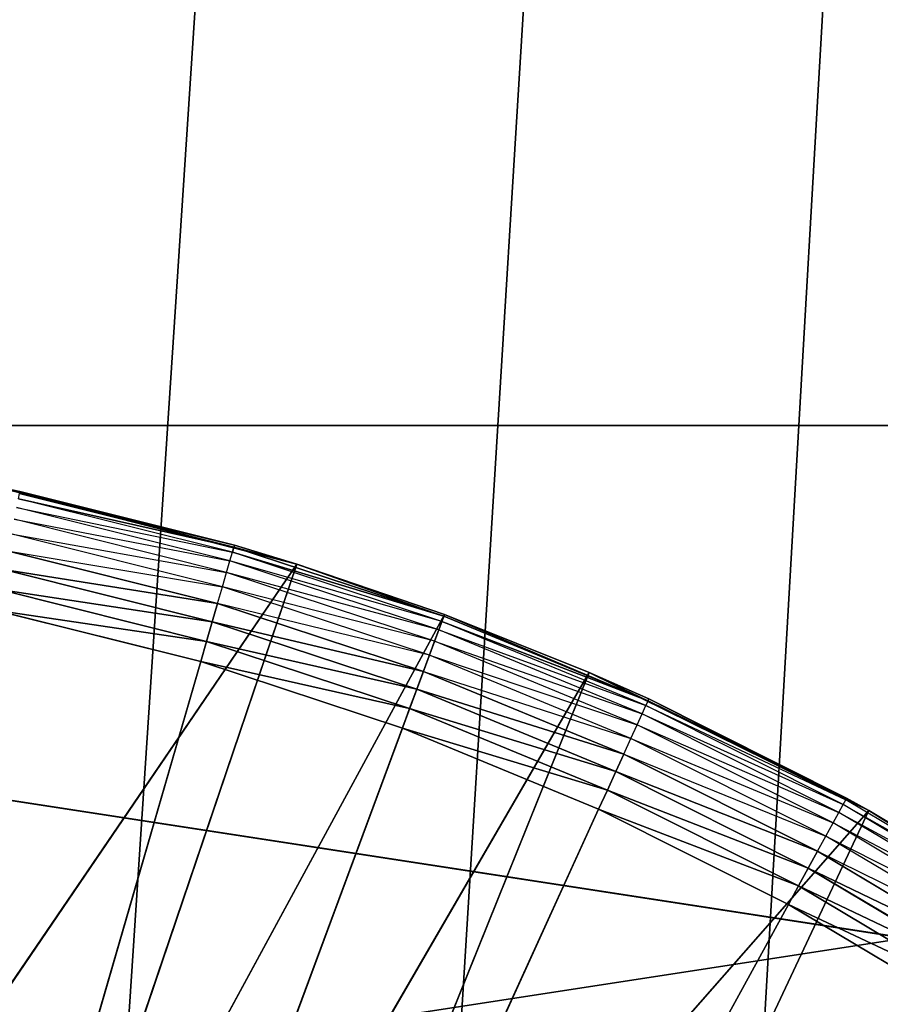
# Model space of a CAD drawing. Extents: x 0 to 6, y 0.1 to 15.2.
# Tile 217 of 256: x 5.134 to 5.276, y 1.48 to 1.643. Entities that reach past the tile are written whole.
import ezdxf

# ---------------------------------------------------------------- set-up
doc = ezdxf.new("R2010")
doc.units = 0
doc.header["$LTSCALE"] = 2.54
doc.layers.get('0').update_dxf_attribs({"color": 13, "linetype": 'CONTINUOUS'})

# ---------------------------------------------------------------- blocks, each defined once
blk = doc.blocks.new('UCHWYT_NA__CI_GACZK__GIUMI')
at = {"color": 0}
for p, q in [((6.03, 14.8755, 1.516), (5.14629, 1.395, 1.516)), ((6.03, 14.8755, 1.516), (5.14629, 1.395, 1.516)), ((5.14629, 1.395, 1.616), (6.03, 14.8755, 1.616)), ((5.14629, 1.395, 1.616), (6.03, 14.8755, 1.616)), ((5.2, 1.36995, 1.516), (6.03, 14.8755, 1.516)), ((5.2, 1.36995, 1.516), (6.03, 14.8755, 1.516)), ((5.2, 1.36995, 1.616), (6.03, 14.8755, 1.616)), ((5.2, 1.36995, 1.616), (6.03, 14.8755, 1.616)), ((5.24855, 1.33596, 1.516), (6.03, 14.8755, 1.516)), ((5.24855, 1.33596, 1.516), (6.03, 14.8755, 1.516)), ((5.24855, 1.33596, 1.616), (6.03, 14.8755, 1.616)), ((5.24855, 1.33596, 1.616), (6.03, 14.8755, 1.616)), ((5.83, 1.5755, 4.116), (4.53, 1.3755, 4.116)), ((5.83, 1.5755, 4.116), (4.53, 1.3755, 4.116)), ((5.83, 1.5755, 4.116), (4.73, 1.5755, 4.116)), ((4.73, 1.5755, 4.016), (6.03, 1.3755, 4.016)), ((4.73, 1.5755, 4.016), (6.03, 1.3755, 4.016)), ((4.73, 1.5755, 4.016), (5.83, 1.5755, 4.016)), ((5.83, 1.5755, 4.116), (4.73, 1.5755, 4.116)), ((5.83, 1.5755, 4.116), (4.73, 1.5755, 4.016)), ((5.83, 1.5755, 4.116), (4.73, 1.5755, 4.016)), ((4.73, 1.5755, 4.016), (5.83, 1.5755, 4.016)), ((5.13373, 1.56462, 1.336), (5.12963, 1.56547, 1.516)), ((5.12963, 1.56547, 1.516), (5.17948, 1.55263, 1.516)), ((5.13373, 1.56462, 1.336), (5.12963, 1.56547, 1.336)), ((5.13373, 1.56462, 1.336), (5.12963, 1.56547, 1.516)), ((5.12963, 1.56547, 1.516), (5.17948, 1.55263, 1.516)), ((5.13373, 1.56462, 1.336), (5.13367, 1.56432, 1.33253)), ((5.16916, 1.55575, 1.336), (5.13367, 1.56432, 1.33253)), ((5.16916, 1.55575, 1.336), (5.13367, 1.56432, 1.33253)), ((5.16907, 1.55545, 1.33253), (5.13367, 1.56432, 1.33253)), ((5.16907, 1.55545, 1.33253), (5.13367, 1.56432, 1.33253)), ((5.16916, 1.55575, 1.336), (5.13373, 1.56462, 1.336)), ((5.13373, 1.56462, 1.336), (5.17948, 1.55263, 1.516)), ((5.13373, 1.56462, 1.336), (5.17948, 1.55263, 1.516)), ((5.16916, 1.55575, 1.336), (5.13373, 1.56462, 1.336)), ((5.16882, 1.55459, 1.32916), (5.13348, 1.56344, 1.32916)), ((5.13348, 1.56344, 1.32916), (5.16907, 1.55545, 1.33253)), ((5.13348, 1.56344, 1.32916), (5.16907, 1.55545, 1.33253)), ((5.16841, 1.55317, 1.326), (5.13317, 1.562, 1.326)), ((5.13317, 1.562, 1.326), (5.16882, 1.55459, 1.32916)), ((5.16785, 1.55125, 1.32314), (5.13276, 1.56004, 1.32314)), ((5.13276, 1.56004, 1.32314), (5.16841, 1.55317, 1.326)), ((5.16717, 1.54888, 1.32068), (5.13225, 1.55763, 1.32068)), ((5.13225, 1.55763, 1.32068), (5.16785, 1.55125, 1.32314)), ((5.13165, 1.55484, 1.31868), (5.16717, 1.54888, 1.32068)), ((5.16637, 1.54614, 1.31868), (5.13165, 1.55484, 1.31868)), ((5.16841, 1.55317, 1.326), (5.16882, 1.55459, 1.32916)), ((5.16882, 1.55459, 1.32916), (5.16907, 1.55545, 1.33253)), ((5.16882, 1.55459, 1.32916), (5.16907, 1.55545, 1.33253)), ((5.20374, 1.54402, 1.33253), (5.16882, 1.55459, 1.32916)), ((5.20342, 1.54318, 1.32916), (5.16882, 1.55459, 1.32916)), ((5.20374, 1.54402, 1.33253), (5.16882, 1.55459, 1.32916)), ((5.16916, 1.55575, 1.336), (5.16907, 1.55545, 1.33253)), ((5.17948, 1.55263, 1.336), (5.16907, 1.55545, 1.33253)), ((5.20374, 1.54402, 1.33253), (5.16907, 1.55545, 1.33253)), ((5.20374, 1.54402, 1.33253), (5.16907, 1.55545, 1.33253)), ((5.17948, 1.55263, 1.336), (5.16916, 1.55575, 1.336)), ((5.16916, 1.55575, 1.336), (5.17948, 1.55263, 1.516)), ((5.16916, 1.55575, 1.336), (5.17948, 1.55263, 1.516)), ((5.17948, 1.55263, 1.516), (5.08932, 1.42044, 1.516)), ((5.17948, 1.55263, 1.516), (5.08932, 1.42044, 1.516)), ((5.17948, 1.55263, 1.516), (5.13126, 1.41053, 1.516)), ((5.17948, 1.55263, 1.516), (5.13126, 1.41053, 1.516)), ((5.16785, 1.55125, 1.32314), (5.16841, 1.55317, 1.326)), ((5.20342, 1.54318, 1.32916), (5.16841, 1.55317, 1.326)), ((5.20291, 1.54179, 1.326), (5.16841, 1.55317, 1.326)), ((5.20384, 1.54431, 1.336), (5.17948, 1.55263, 1.516)), ((5.17948, 1.55263, 1.516), (5.20384, 1.54431, 1.516)), ((5.20384, 1.54431, 1.336), (5.17948, 1.55263, 1.516)), ((5.20384, 1.54431, 1.336), (5.17948, 1.55263, 1.336)), ((5.17948, 1.55263, 1.336), (5.17948, 1.55263, 1.516)), ((5.17948, 1.55263, 1.336), (5.17948, 1.55263, 1.516)), ((5.17948, 1.55263, 1.516), (5.20384, 1.54431, 1.516)), ((5.17948, 1.55263, 1.336), (5.20374, 1.54402, 1.33253)), ((5.16549, 1.54311, 1.31721), (5.131, 1.55175, 1.31721)), ((5.131, 1.55175, 1.31721), (5.16637, 1.54614, 1.31868)), ((5.131, 1.55175, 1.31721), (5.16637, 1.54614, 1.31868)), ((5.16549, 1.54311, 1.31721), (5.131, 1.55175, 1.31721)), ((5.16717, 1.54888, 1.32068), (5.16785, 1.55125, 1.32314)), ((5.20291, 1.54179, 1.326), (5.16785, 1.55125, 1.32314)), ((5.20221, 1.53992, 1.32314), (5.16785, 1.55125, 1.32314)), ((5.16456, 1.53987, 1.3163), (5.1303, 1.54845, 1.3163)), ((5.1303, 1.54845, 1.3163), (5.16549, 1.54311, 1.31721)), ((5.1303, 1.54845, 1.3163), (5.16549, 1.54311, 1.31721)), ((5.16456, 1.53987, 1.3163), (5.1303, 1.54845, 1.3163)), ((5.16637, 1.54614, 1.31868), (5.16717, 1.54888, 1.32068)), ((5.20221, 1.53992, 1.32314), (5.16717, 1.54888, 1.32068)), ((5.20136, 1.53761, 1.32068), (5.16717, 1.54888, 1.32068)), ((5.16549, 1.54311, 1.31721), (5.16637, 1.54614, 1.31868)), ((5.16549, 1.54311, 1.31721), (5.16637, 1.54614, 1.31868)), ((5.20136, 1.53761, 1.32068), (5.16637, 1.54614, 1.31868)), ((5.20036, 1.53493, 1.31868), (5.16637, 1.54614, 1.31868)), ((5.12958, 1.54506, 1.316), (5.16359, 1.53654, 1.316)), ((5.12958, 1.54506, 1.316), (5.16359, 1.53654, 1.316)), ((5.12958, 1.54506, 1.316), (5.16456, 1.53987, 1.3163)), ((5.12958, 1.54506, 1.316), (5.16456, 1.53987, 1.3163)), ((5.20384, 1.54431, 1.516), (5.13126, 1.41053, 1.516)), ((5.20384, 1.54431, 1.516), (5.13126, 1.41053, 1.516)), ((5.20384, 1.54431, 1.516), (5.15169, 1.40366, 1.516)), ((5.20384, 1.54431, 1.516), (5.15169, 1.40366, 1.516)), ((5.16456, 1.53987, 1.3163), (5.16549, 1.54311, 1.31721)), ((5.16456, 1.53987, 1.3163), (5.16549, 1.54311, 1.31721)), ((5.20036, 1.53493, 1.31868), (5.16549, 1.54311, 1.31721)), ((5.19927, 1.53197, 1.31721), (5.16549, 1.54311, 1.31721)), ((5.20036, 1.53493, 1.31868), (5.16549, 1.54311, 1.31721)), ((5.19927, 1.53197, 1.31721), (5.16549, 1.54311, 1.31721)), ((5.20291, 1.54179, 1.326), (5.20342, 1.54318, 1.32916)), ((5.20342, 1.54318, 1.32916), (5.20374, 1.54402, 1.33253)), ((5.20342, 1.54318, 1.32916), (5.20374, 1.54402, 1.33253)), ((5.2371, 1.52927, 1.32916), (5.20342, 1.54318, 1.32916)), ((5.20342, 1.54318, 1.32916), (5.23747, 1.53009, 1.33253)), ((5.20342, 1.54318, 1.32916), (5.23747, 1.53009, 1.33253)), ((5.20384, 1.54431, 1.336), (5.20374, 1.54402, 1.33253)), ((5.23747, 1.53009, 1.33253), (5.20374, 1.54402, 1.33253)), ((5.23747, 1.53009, 1.33253), (5.20374, 1.54402, 1.33253)), ((5.22774, 1.53474, 1.336), (5.20384, 1.54431, 1.516)), ((5.20384, 1.54431, 1.516), (5.22774, 1.53474, 1.516)), ((5.22774, 1.53474, 1.336), (5.20384, 1.54431, 1.516)), ((5.22774, 1.53474, 1.336), (5.20384, 1.54431, 1.336)), ((5.20384, 1.54431, 1.336), (5.20384, 1.54431, 1.516)), ((5.20384, 1.54431, 1.336), (5.20384, 1.54431, 1.516)), ((5.20384, 1.54431, 1.516), (5.22774, 1.53474, 1.516)), ((5.20384, 1.54431, 1.336), (5.23747, 1.53009, 1.33253)), ((5.20221, 1.53992, 1.32314), (5.20291, 1.54179, 1.326)), ((5.23649, 1.52793, 1.326), (5.20291, 1.54179, 1.326)), ((5.20291, 1.54179, 1.326), (5.2371, 1.52927, 1.32916)), ((5.16359, 1.53654, 1.316), (5.16456, 1.53987, 1.3163)), ((5.16359, 1.53654, 1.316), (5.16456, 1.53987, 1.3163)), ((5.19927, 1.53197, 1.31721), (5.16456, 1.53987, 1.3163)), ((5.19809, 1.52881, 1.3163), (5.16456, 1.53987, 1.3163)), ((5.19927, 1.53197, 1.31721), (5.16456, 1.53987, 1.3163)), ((5.19809, 1.52881, 1.3163), (5.16456, 1.53987, 1.3163)), ((5.20136, 1.53761, 1.32068), (5.20221, 1.53992, 1.32314)), ((5.23565, 1.52611, 1.32314), (5.20221, 1.53992, 1.32314)), ((5.20221, 1.53992, 1.32314), (5.23649, 1.52793, 1.326)), ((5.03, 1.0755, 1.316), (5.16359, 1.53654, 1.316)), ((5.03, 1.0755, 1.316), (5.16359, 1.53654, 1.316)), ((5.16359, 1.53654, 1.316), (5.19689, 1.52555, 1.316)), ((5.19809, 1.52881, 1.3163), (5.16359, 1.53654, 1.316)), ((5.16359, 1.53654, 1.316), (5.19689, 1.52555, 1.316)), ((5.19809, 1.52881, 1.3163), (5.16359, 1.53654, 1.316)), ((5.20036, 1.53493, 1.31868), (5.20136, 1.53761, 1.32068)), ((5.23463, 1.52387, 1.32068), (5.20136, 1.53761, 1.32068)), ((5.20136, 1.53761, 1.32068), (5.23565, 1.52611, 1.32314)), ((5.22774, 1.53474, 1.516), (5.15169, 1.40366, 1.516)), ((5.22774, 1.53474, 1.516), (5.15169, 1.40366, 1.516)), ((5.22774, 1.53474, 1.516), (5.17166, 1.39555, 1.516)), ((5.22774, 1.53474, 1.516), (5.17166, 1.39555, 1.516)), ((5.19927, 1.53197, 1.31721), (5.20036, 1.53493, 1.31868)), ((5.19927, 1.53197, 1.31721), (5.20036, 1.53493, 1.31868)), ((5.20036, 1.53493, 1.31868), (5.23463, 1.52387, 1.32068)), ((5.23345, 1.52127, 1.31868), (5.20036, 1.53493, 1.31868)), ((5.22774, 1.53474, 1.336), (5.23747, 1.53009, 1.33253)), ((5.2376, 1.53037, 1.336), (5.22774, 1.53474, 1.516)), ((5.22774, 1.53474, 1.516), (5.27391, 1.51197, 1.516)), ((5.2376, 1.53037, 1.336), (5.22774, 1.53474, 1.516)), ((5.2376, 1.53037, 1.336), (5.22774, 1.53474, 1.336)), ((5.22774, 1.53474, 1.336), (5.22774, 1.53474, 1.516)), ((5.22774, 1.53474, 1.336), (5.22774, 1.53474, 1.516)), ((5.22774, 1.53474, 1.516), (5.27391, 1.51197, 1.516)), ((5.19809, 1.52881, 1.3163), (5.19927, 1.53197, 1.31721)), ((5.19809, 1.52881, 1.3163), (5.19927, 1.53197, 1.31721)), ((5.23213, 1.51839, 1.31721), (5.19927, 1.53197, 1.31721)), ((5.19927, 1.53197, 1.31721), (5.23345, 1.52127, 1.31868)), ((5.19927, 1.53197, 1.31721), (5.23345, 1.52127, 1.31868)), ((5.23213, 1.51839, 1.31721), (5.19927, 1.53197, 1.31721)), ((5.2371, 1.52927, 1.32916), (5.23747, 1.53009, 1.33253)), ((5.23747, 1.53009, 1.33253), (5.2376, 1.53037, 1.336)), ((5.27025, 1.514, 1.336), (5.23747, 1.53009, 1.33253)), ((5.27025, 1.514, 1.336), (5.23747, 1.53009, 1.33253)), ((5.2701, 1.51373, 1.33253), (5.23747, 1.53009, 1.33253)), ((5.27025, 1.514, 1.336), (5.2376, 1.53037, 1.336)), ((5.2376, 1.53037, 1.336), (5.27391, 1.51197, 1.516)), ((5.2376, 1.53037, 1.336), (5.27391, 1.51197, 1.516)), ((5.27025, 1.514, 1.336), (5.2376, 1.53037, 1.336)), ((5.19689, 1.52555, 1.316), (5.19809, 1.52881, 1.3163)), ((5.19689, 1.52555, 1.316), (5.19809, 1.52881, 1.3163)), ((5.23074, 1.51533, 1.3163), (5.19809, 1.52881, 1.3163)), ((5.19809, 1.52881, 1.3163), (5.23213, 1.51839, 1.31721)), ((5.19809, 1.52881, 1.3163), (5.23213, 1.51839, 1.31721)), ((5.23074, 1.51533, 1.3163), (5.19809, 1.52881, 1.3163)), ((5.23649, 1.52793, 1.326), (5.2371, 1.52927, 1.32916)), ((5.26967, 1.51294, 1.32916), (5.2371, 1.52927, 1.32916)), ((5.2371, 1.52927, 1.32916), (5.2701, 1.51373, 1.33253)), ((5.23565, 1.52611, 1.32314), (5.23649, 1.52793, 1.326)), ((5.26896, 1.51165, 1.326), (5.23649, 1.52793, 1.326)), ((5.23649, 1.52793, 1.326), (5.26967, 1.51294, 1.32916)), ((5.03, 1.0755, 1.316), (5.19689, 1.52555, 1.316)), ((5.03, 1.0755, 1.316), (5.19689, 1.52555, 1.316)), ((5.19689, 1.52555, 1.316), (5.22929, 1.51217, 1.316)), ((5.19689, 1.52555, 1.316), (5.22929, 1.51217, 1.316)), ((5.19689, 1.52555, 1.316), (5.23074, 1.51533, 1.3163)), ((5.19689, 1.52555, 1.316), (5.23074, 1.51533, 1.3163)), ((5.23463, 1.52387, 1.32068), (5.23565, 1.52611, 1.32314)), ((5.268, 1.5099, 1.32314), (5.23565, 1.52611, 1.32314)), ((5.23565, 1.52611, 1.32314), (5.26896, 1.51165, 1.326)), ((5.23345, 1.52127, 1.31868), (5.23463, 1.52387, 1.32068)), ((5.26681, 1.50773, 1.32068), (5.23463, 1.52387, 1.32068)), ((5.23463, 1.52387, 1.32068), (5.268, 1.5099, 1.32314)), ((5.23213, 1.51839, 1.31721), (5.23345, 1.52127, 1.31868)), ((5.23213, 1.51839, 1.31721), (5.23345, 1.52127, 1.31868)), ((5.23345, 1.52127, 1.31868), (5.26681, 1.50773, 1.32068)), ((5.26544, 1.50523, 1.31868), (5.23345, 1.52127, 1.31868)), ((5.23074, 1.51533, 1.3163), (5.23213, 1.51839, 1.31721)), ((5.23074, 1.51533, 1.3163), (5.23213, 1.51839, 1.31721)), ((5.26392, 1.50246, 1.31721), (5.23213, 1.51839, 1.31721)), ((5.23213, 1.51839, 1.31721), (5.26544, 1.50523, 1.31868)), ((5.23213, 1.51839, 1.31721), (5.26544, 1.50523, 1.31868)), ((5.26392, 1.50246, 1.31721), (5.23213, 1.51839, 1.31721)), ((5.22929, 1.51217, 1.316), (5.23074, 1.51533, 1.3163)), ((5.22929, 1.51217, 1.316), (5.23074, 1.51533, 1.3163)), ((5.26231, 1.4995, 1.3163), (5.23074, 1.51533, 1.3163)), ((5.23074, 1.51533, 1.3163), (5.26392, 1.50246, 1.31721)), ((5.23074, 1.51533, 1.3163), (5.26392, 1.50246, 1.31721)), ((5.26231, 1.4995, 1.3163), (5.23074, 1.51533, 1.3163)), ((5.26967, 1.51294, 1.32916), (5.2701, 1.51373, 1.33253)), ((5.27025, 1.514, 1.336), (5.2701, 1.51373, 1.33253)), ((5.27391, 1.51197, 1.336), (5.2701, 1.51373, 1.33253)), ((5.30145, 1.49504, 1.33253), (5.2701, 1.51373, 1.33253)), ((5.27391, 1.51197, 1.336), (5.27025, 1.514, 1.336)), ((5.27025, 1.514, 1.336), (5.27391, 1.51197, 1.516)), ((5.27025, 1.514, 1.336), (5.27391, 1.51197, 1.516)), ((5.22929, 1.51217, 1.316), (5.03, 1.0755, 1.316)), ((5.22929, 1.51217, 1.316), (5.03, 1.0755, 1.316)), ((5.27391, 1.51197, 1.516), (5.17166, 1.39555, 1.516)), ((5.27391, 1.51197, 1.516), (5.17166, 1.39555, 1.516)), ((5.27391, 1.51197, 1.516), (5.20992, 1.37572, 1.516)), ((5.27391, 1.51197, 1.516), (5.20992, 1.37572, 1.516)), ((5.22929, 1.51217, 1.316), (5.26064, 1.49646, 1.316)), ((5.22929, 1.51217, 1.316), (5.26064, 1.49646, 1.316)), ((5.22929, 1.51217, 1.316), (5.26231, 1.4995, 1.3163)), ((5.22929, 1.51217, 1.316), (5.26231, 1.4995, 1.3163)), ((5.26896, 1.51165, 1.326), (5.26967, 1.51294, 1.32916)), ((5.30096, 1.49428, 1.32916), (5.26967, 1.51294, 1.32916)), ((5.26967, 1.51294, 1.32916), (5.30145, 1.49504, 1.33253)), ((5.27391, 1.51197, 1.336), (5.30145, 1.49504, 1.33253)), ((5.27391, 1.51197, 1.336), (5.27391, 1.51197, 1.516)), ((5.27391, 1.51197, 1.516), (5.30161, 1.49529, 1.336)), ((5.30161, 1.49529, 1.336), (5.27391, 1.51197, 1.336)), ((5.27391, 1.51197, 1.516), (5.30161, 1.49529, 1.336)), ((5.27391, 1.51197, 1.516), (5.3175, 1.48458, 1.516)), ((5.27391, 1.51197, 1.336), (5.27391, 1.51197, 1.516)), ((5.27391, 1.51197, 1.516), (5.3175, 1.48458, 1.516)), ((5.268, 1.5099, 1.32314), (5.26896, 1.51165, 1.326)), ((5.30016, 1.49304, 1.326), (5.26896, 1.51165, 1.326)), ((5.26896, 1.51165, 1.326), (5.30096, 1.49428, 1.32916)), ((5.26681, 1.50773, 1.32068), (5.268, 1.5099, 1.32314)), ((5.29907, 1.49136, 1.32314), (5.268, 1.5099, 1.32314)), ((5.268, 1.5099, 1.32314), (5.30016, 1.49304, 1.326)), ((5.26544, 1.50523, 1.31868), (5.26681, 1.50773, 1.32068)), ((5.29773, 1.48929, 1.32068), (5.26681, 1.50773, 1.32068)), ((5.26681, 1.50773, 1.32068), (5.29907, 1.49136, 1.32314)), ((5.26392, 1.50246, 1.31721), (5.26544, 1.50523, 1.31868)), ((5.26392, 1.50246, 1.31721), (5.26544, 1.50523, 1.31868)), ((5.26544, 1.50523, 1.31868), (5.29773, 1.48929, 1.32068)), ((5.29618, 1.4869, 1.31868), (5.26544, 1.50523, 1.31868)), ((5.26231, 1.4995, 1.3163), (5.26392, 1.50246, 1.31721)), ((5.26231, 1.4995, 1.3163), (5.26392, 1.50246, 1.31721)), ((5.29447, 1.48424, 1.31721), (5.26392, 1.50246, 1.31721)), ((5.26392, 1.50246, 1.31721), (5.29618, 1.4869, 1.31868)), ((5.26392, 1.50246, 1.31721), (5.29618, 1.4869, 1.31868)), ((5.29447, 1.48424, 1.31721), (5.26392, 1.50246, 1.31721)), ((5.26064, 1.49646, 1.316), (5.26231, 1.4995, 1.3163)), ((5.26064, 1.49646, 1.316), (5.26231, 1.4995, 1.3163)), ((5.29264, 1.48142, 1.3163), (5.26231, 1.4995, 1.3163)), ((5.26231, 1.4995, 1.3163), (5.29447, 1.48424, 1.31721)), ((5.26231, 1.4995, 1.3163), (5.29447, 1.48424, 1.31721)), ((5.29264, 1.48142, 1.3163), (5.26231, 1.4995, 1.3163)), ((5.26064, 1.49646, 1.316), (5.03, 1.0755, 1.316)), ((5.26064, 1.49646, 1.316), (5.03, 1.0755, 1.316)), ((5.26064, 1.49646, 1.316), (5.29075, 1.4785, 1.316)), ((5.26064, 1.49646, 1.316), (5.29075, 1.4785, 1.316)), ((5.26064, 1.49646, 1.316), (5.29264, 1.48142, 1.3163)), ((5.26064, 1.49646, 1.316), (5.29264, 1.48142, 1.3163))]:
    blk.add_line(p, q, dxfattribs=at)
mesh = blk.add_polyface(dxfattribs=at)
corners = [(6.03, 14.8755, 1.516), (5.03, 1.4155, 1.516), (0.03, 14.8755, 1.516)]
mesh.append_faces([[corners[k] for k in face] for face in [(0, 1, 2)]], dxfattribs={"color": 0})
mesh = blk.add_polyface(dxfattribs=at)
corners = [(6.03, 14.8755, 1.616), (0.03, 14.8755, 1.616), (4.97096, 1.41033, 1.616)]
mesh.append_faces([[corners[k] for k in face] for face in [(0, 1, 2)]], dxfattribs={"color": 0})
mesh = blk.add_polyface(dxfattribs=at)
corners = [(6.03, 14.8755, 1.616), (4.97096, 1.41033, 1.616), (5.03, 1.4155, 1.616)]
mesh.append_faces([[corners[k] for k in face] for face in [(0, 1, 2)]], dxfattribs={"color": 0})
mesh = blk.add_polyface(dxfattribs=at)
corners = [(6.03, 14.8755, 1.516), (5.08904, 1.41033, 1.516), (5.03, 1.4155, 1.516)]
mesh.append_faces([[corners[k] for k in face] for face in [(0, 1, 2)]], dxfattribs={"color": 0})
mesh = blk.add_polyface(dxfattribs=at)
corners = [(6.03, 14.8755, 1.616), (5.03, 1.4155, 1.616), (5.08904, 1.41033, 1.616)]
mesh.append_faces([[corners[k] for k in face] for face in [(0, 1, 2)]], dxfattribs={"color": 0})
mesh = blk.add_polyface(dxfattribs=at)
corners = [(6.03, 14.8755, 1.516), (5.14629, 1.395, 1.516), (5.08904, 1.41033, 1.516)]
mesh.append_faces([[corners[k] for k in face] for face in [(0, 1, 2)]], dxfattribs={"color": 0})
mesh = blk.add_polyface(dxfattribs=at)
corners = [(6.03, 14.8755, 1.616), (5.08904, 1.41033, 1.616), (5.14629, 1.395, 1.616)]
mesh.append_faces([[corners[k] for k in face] for face in [(0, 1, 2)]], dxfattribs={"color": 0})
mesh = blk.add_polyface(dxfattribs=at)
corners = [(6.03, 14.8755, 1.516), (5.2, 1.36995, 1.516), (5.14629, 1.395, 1.516)]
mesh.append_faces([[corners[k] for k in face] for face in [(0, 1, 2)]], dxfattribs={"color": 0})
mesh = blk.add_polyface(dxfattribs=at)
corners = [(6.03, 14.8755, 1.616), (5.14629, 1.395, 1.616), (5.2, 1.36995, 1.616)]
mesh.append_faces([[corners[k] for k in face] for face in [(0, 1, 2)]], dxfattribs={"color": 0})
mesh = blk.add_polyface(dxfattribs=at)
corners = [(6.03, 14.8755, 1.516), (5.24855, 1.33596, 1.516), (5.2, 1.36995, 1.516)]
mesh.append_faces([[corners[k] for k in face] for face in [(0, 1, 2)]], dxfattribs={"color": 0})
mesh = blk.add_polyface(dxfattribs=at)
corners = [(6.03, 14.8755, 1.616), (5.2, 1.36995, 1.616), (5.24855, 1.33596, 1.616)]
mesh.append_faces([[corners[k] for k in face] for face in [(0, 1, 2)]], dxfattribs={"color": 0})
mesh = blk.add_polyface(dxfattribs=at)
corners = [(6.03, 14.8755, 1.516), (5.29045, 1.29405, 1.516), (5.24855, 1.33596, 1.516)]
mesh.append_faces([[corners[k] for k in face] for face in [(0, 1, 2)]], dxfattribs={"color": 0})
mesh = blk.add_polyface(dxfattribs=at)
corners = [(6.03, 14.8755, 1.616), (5.24855, 1.33596, 1.616), (5.29045, 1.29405, 1.616)]
mesh.append_faces([[corners[k] for k in face] for face in [(0, 1, 2)]], dxfattribs={"color": 0})
mesh = blk.add_polyface(dxfattribs=at)
corners = [(6.03, 1.3755, 4.116), (5.83, 1.5755, 4.116), (4.53, 1.3755, 4.116)]
mesh.append_faces([[corners[k] for k in face] for face in [(0, 1, 2)]], dxfattribs={"color": 0})
mesh = blk.add_polyface(dxfattribs=at)
corners = [(5.83, 1.5755, 4.116), (4.73, 1.5755, 4.116), (4.53, 1.3755, 4.116)]
mesh.append_faces([[corners[k] for k in face] for face in [(0, 1, 2)]], dxfattribs={"color": 0})
mesh = blk.add_polyface(dxfattribs=at)
corners = [(6.03, 1.3755, 4.016), (4.53, 1.3755, 4.016), (4.73, 1.5755, 4.016)]
mesh.append_faces([[corners[k] for k in face] for face in [(0, 1, 2)]], dxfattribs={"color": 0})
mesh = blk.add_polyface(dxfattribs=at)
corners = [(6.03, 1.3755, 4.016), (4.73, 1.5755, 4.016), (5.83, 1.5755, 4.016)]
mesh.append_faces([[corners[k] for k in face] for face in [(0, 1, 2)]], dxfattribs={"color": 0})
mesh = blk.add_polyface(dxfattribs=at)
corners = [(5.83, 1.5755, 4.116), (4.73, 1.5755, 4.016), (4.73, 1.5755, 4.116)]
mesh.append_faces([[corners[k] for k in face] for face in [(0, 1, 2)]], dxfattribs={"color": 0})
mesh = blk.add_polyface(dxfattribs=at)
corners = [(5.83, 1.5755, 4.116), (5.83, 1.5755, 4.016), (4.73, 1.5755, 4.016)]
mesh.append_faces([[corners[k] for k in face] for face in [(0, 1, 2)]], dxfattribs={"color": 0})
mesh = blk.add_polyface(dxfattribs=at)
corners = [(5.17948, 1.55263, 1.516), (5.12963, 1.56547, 1.516), (5.08932, 1.42044, 1.516)]
mesh.append_faces([[corners[k] for k in face] for face in [(0, 1, 2)]], dxfattribs={"color": 0})
mesh = blk.add_polyface(dxfattribs=at)
corners = [(5.17948, 1.55263, 1.516), (5.13373, 1.56462, 1.336), (5.12963, 1.56547, 1.516)]
mesh.append_faces([[corners[k] for k in face] for face in [(0, 1, 2)]], dxfattribs={"color": 0})
mesh = blk.add_polyface(dxfattribs=at)
corners = [(5.12963, 1.56547, 1.516), (5.13373, 1.56462, 1.336), (5.12963, 1.56547, 1.336)]
mesh.append_faces([[corners[k] for k in face] for face in [(0, 1, 2)]], dxfattribs={"color": 0})
mesh = blk.add_polyface(dxfattribs=at)
corners = [(5.16907, 1.55545, 1.33253), (5.13348, 1.56344, 1.32916), (5.13367, 1.56432, 1.33253)]
mesh.append_faces([[corners[k] for k in face] for face in [(0, 1, 2)]], dxfattribs={"color": 0})
mesh = blk.add_polyface(dxfattribs=at)
corners = [(5.16916, 1.55575, 1.336), (5.13367, 1.56432, 1.33253), (5.13373, 1.56462, 1.336)]
mesh.append_faces([[corners[k] for k in face] for face in [(0, 1, 2)]], dxfattribs={"color": 0})
mesh = blk.add_polyface(dxfattribs=at)
corners = [(5.16916, 1.55575, 1.336), (5.16907, 1.55545, 1.33253), (5.13367, 1.56432, 1.33253)]
mesh.append_faces([[corners[k] for k in face] for face in [(0, 1, 2)]], dxfattribs={"color": 0})
mesh = blk.add_polyface(dxfattribs=at)
corners = [(5.17948, 1.55263, 1.516), (5.16916, 1.55575, 1.336), (5.13373, 1.56462, 1.336)]
mesh.append_faces([[corners[k] for k in face] for face in [(0, 1, 2)]], dxfattribs={"color": 0})
mesh = blk.add_polyface(dxfattribs=at)
corners = [(5.16907, 1.55545, 1.33253), (5.16882, 1.55459, 1.32916), (5.13348, 1.56344, 1.32916)]
mesh.append_faces([[corners[k] for k in face] for face in [(0, 1, 2)]], dxfattribs={"color": 0})
mesh = blk.add_polyface(dxfattribs=at)
corners = [(5.16637, 1.54614, 1.31868), (5.131, 1.55175, 1.31721), (5.13165, 1.55484, 1.31868)]
mesh.append_faces([[corners[k] for k in face] for face in [(0, 1, 2)]], dxfattribs={"color": 0})
mesh = blk.add_polyface(dxfattribs=at)
corners = [(5.20374, 1.54402, 1.33253), (5.16882, 1.55459, 1.32916), (5.16907, 1.55545, 1.33253)]
mesh.append_faces([[corners[k] for k in face] for face in [(0, 1, 2)]], dxfattribs={"color": 0})
mesh = blk.add_polyface(dxfattribs=at)
corners = [(5.20374, 1.54402, 1.33253), (5.20342, 1.54318, 1.32916), (5.16882, 1.55459, 1.32916)]
mesh.append_faces([[corners[k] for k in face] for face in [(0, 1, 2)]], dxfattribs={"color": 0})
mesh = blk.add_polyface(dxfattribs=at)
corners = [(5.17948, 1.55263, 1.336), (5.20374, 1.54402, 1.33253), (5.16907, 1.55545, 1.33253)]
mesh.append_faces([[corners[k] for k in face] for face in [(0, 1, 2)]], dxfattribs={"color": 0})
mesh = blk.add_polyface(dxfattribs=at)
corners = [(5.17948, 1.55263, 1.516), (5.17948, 1.55263, 1.336), (5.16916, 1.55575, 1.336)]
mesh.append_faces([[corners[k] for k in face] for face in [(0, 1, 2)]], dxfattribs={"color": 0})
mesh = blk.add_polyface(dxfattribs=at)
corners = [(5.17948, 1.55263, 1.516), (5.08932, 1.42044, 1.516), (5.13126, 1.41053, 1.516)]
mesh.append_faces([[corners[k] for k in face] for face in [(0, 1, 2)]], dxfattribs={"color": 0})
mesh = blk.add_polyface(dxfattribs=at)
corners = [(5.20384, 1.54431, 1.516), (5.17948, 1.55263, 1.516), (5.13126, 1.41053, 1.516)]
mesh.append_faces([[corners[k] for k in face] for face in [(0, 1, 2)]], dxfattribs={"color": 0})
mesh = blk.add_polyface(dxfattribs=at)
corners = [(5.20384, 1.54431, 1.516), (5.20384, 1.54431, 1.336), (5.17948, 1.55263, 1.516)]
mesh.append_faces([[corners[k] for k in face] for face in [(0, 1, 2)]], dxfattribs={"color": 0})
mesh = blk.add_polyface(dxfattribs=at)
corners = [(5.17948, 1.55263, 1.516), (5.20384, 1.54431, 1.336), (5.17948, 1.55263, 1.336)]
mesh.append_faces([[corners[k] for k in face] for face in [(0, 1, 2)]], dxfattribs={"color": 0})
mesh = blk.add_polyface(dxfattribs=at)
corners = [(5.16549, 1.54311, 1.31721), (5.1303, 1.54845, 1.3163), (5.131, 1.55175, 1.31721)]
mesh.append_faces([[corners[k] for k in face] for face in [(0, 1, 2)]], dxfattribs={"color": 0})
mesh = blk.add_polyface(dxfattribs=at)
corners = [(5.16637, 1.54614, 1.31868), (5.16549, 1.54311, 1.31721), (5.131, 1.55175, 1.31721)]
mesh.append_faces([[corners[k] for k in face] for face in [(0, 1, 2)]], dxfattribs={"color": 0})
mesh = blk.add_polyface(dxfattribs=at)
corners = [(5.16456, 1.53987, 1.3163), (5.12958, 1.54506, 1.316), (5.1303, 1.54845, 1.3163)]
mesh.append_faces([[corners[k] for k in face] for face in [(0, 1, 2)]], dxfattribs={"color": 0})
mesh = blk.add_polyface(dxfattribs=at)
corners = [(5.16549, 1.54311, 1.31721), (5.16456, 1.53987, 1.3163), (5.1303, 1.54845, 1.3163)]
mesh.append_faces([[corners[k] for k in face] for face in [(0, 1, 2)]], dxfattribs={"color": 0})
mesh = blk.add_polyface(dxfattribs=at)
corners = [(5.20036, 1.53493, 1.31868), (5.16549, 1.54311, 1.31721), (5.16637, 1.54614, 1.31868)]
mesh.append_faces([[corners[k] for k in face] for face in [(0, 1, 2)]], dxfattribs={"color": 0})
mesh = blk.add_polyface(dxfattribs=at)
corners = [(5.16359, 1.53654, 1.316), (5.03, 1.0755, 1.316), (5.12958, 1.54506, 1.316)]
mesh.append_faces([[corners[k] for k in face] for face in [(0, 1, 2)]], dxfattribs={"color": 0})
mesh = blk.add_polyface(dxfattribs=at)
corners = [(5.16456, 1.53987, 1.3163), (5.16359, 1.53654, 1.316), (5.12958, 1.54506, 1.316)]
mesh.append_faces([[corners[k] for k in face] for face in [(0, 1, 2)]], dxfattribs={"color": 0})
mesh = blk.add_polyface(dxfattribs=at)
corners = [(5.20384, 1.54431, 1.516), (5.13126, 1.41053, 1.516), (5.15169, 1.40366, 1.516)]
mesh.append_faces([[corners[k] for k in face] for face in [(0, 1, 2)]], dxfattribs={"color": 0})
mesh = blk.add_polyface(dxfattribs=at)
corners = [(5.22774, 1.53474, 1.516), (5.20384, 1.54431, 1.516), (5.15169, 1.40366, 1.516)]
mesh.append_faces([[corners[k] for k in face] for face in [(0, 1, 2)]], dxfattribs={"color": 0})
mesh = blk.add_polyface(dxfattribs=at)
corners = [(5.19927, 1.53197, 1.31721), (5.16456, 1.53987, 1.3163), (5.16549, 1.54311, 1.31721)]
mesh.append_faces([[corners[k] for k in face] for face in [(0, 1, 2)]], dxfattribs={"color": 0})
mesh = blk.add_polyface(dxfattribs=at)
corners = [(5.20036, 1.53493, 1.31868), (5.19927, 1.53197, 1.31721), (5.16549, 1.54311, 1.31721)]
mesh.append_faces([[corners[k] for k in face] for face in [(0, 1, 2)]], dxfattribs={"color": 0})
mesh = blk.add_polyface(dxfattribs=at)
corners = [(5.23747, 1.53009, 1.33253), (5.20342, 1.54318, 1.32916), (5.20374, 1.54402, 1.33253)]
mesh.append_faces([[corners[k] for k in face] for face in [(0, 1, 2)]], dxfattribs={"color": 0})
mesh = blk.add_polyface(dxfattribs=at)
corners = [(5.23747, 1.53009, 1.33253), (5.2371, 1.52927, 1.32916), (5.20342, 1.54318, 1.32916)]
mesh.append_faces([[corners[k] for k in face] for face in [(0, 1, 2)]], dxfattribs={"color": 0})
mesh = blk.add_polyface(dxfattribs=at)
corners = [(5.20384, 1.54431, 1.336), (5.23747, 1.53009, 1.33253), (5.20374, 1.54402, 1.33253)]
mesh.append_faces([[corners[k] for k in face] for face in [(0, 1, 2)]], dxfattribs={"color": 0})
mesh = blk.add_polyface(dxfattribs=at)
corners = [(5.22774, 1.53474, 1.516), (5.22774, 1.53474, 1.336), (5.20384, 1.54431, 1.516)]
mesh.append_faces([[corners[k] for k in face] for face in [(0, 1, 2)]], dxfattribs={"color": 0})
mesh = blk.add_polyface(dxfattribs=at)
corners = [(5.20384, 1.54431, 1.516), (5.22774, 1.53474, 1.336), (5.20384, 1.54431, 1.336)]
mesh.append_faces([[corners[k] for k in face] for face in [(0, 1, 2)]], dxfattribs={"color": 0})
mesh = blk.add_polyface(dxfattribs=at)
corners = [(5.19809, 1.52881, 1.3163), (5.16359, 1.53654, 1.316), (5.16456, 1.53987, 1.3163)]
mesh.append_faces([[corners[k] for k in face] for face in [(0, 1, 2)]], dxfattribs={"color": 0})
mesh = blk.add_polyface(dxfattribs=at)
corners = [(5.19927, 1.53197, 1.31721), (5.19809, 1.52881, 1.3163), (5.16456, 1.53987, 1.3163)]
mesh.append_faces([[corners[k] for k in face] for face in [(0, 1, 2)]], dxfattribs={"color": 0})
mesh = blk.add_polyface(dxfattribs=at)
corners = [(5.19689, 1.52555, 1.316), (5.03, 1.0755, 1.316), (5.16359, 1.53654, 1.316)]
mesh.append_faces([[corners[k] for k in face] for face in [(0, 1, 2)]], dxfattribs={"color": 0})
mesh = blk.add_polyface(dxfattribs=at)
corners = [(5.19809, 1.52881, 1.3163), (5.19689, 1.52555, 1.316), (5.16359, 1.53654, 1.316)]
mesh.append_faces([[corners[k] for k in face] for face in [(0, 1, 2)]], dxfattribs={"color": 0})
mesh = blk.add_polyface(dxfattribs=at)
corners = [(5.22774, 1.53474, 1.516), (5.15169, 1.40366, 1.516), (5.17166, 1.39555, 1.516)]
mesh.append_faces([[corners[k] for k in face] for face in [(0, 1, 2)]], dxfattribs={"color": 0})
mesh = blk.add_polyface(dxfattribs=at)
corners = [(5.27391, 1.51197, 1.516), (5.22774, 1.53474, 1.516), (5.17166, 1.39555, 1.516)]
mesh.append_faces([[corners[k] for k in face] for face in [(0, 1, 2)]], dxfattribs={"color": 0})
mesh = blk.add_polyface(dxfattribs=at)
corners = [(5.23345, 1.52127, 1.31868), (5.19927, 1.53197, 1.31721), (5.20036, 1.53493, 1.31868)]
mesh.append_faces([[corners[k] for k in face] for face in [(0, 1, 2)]], dxfattribs={"color": 0})
mesh = blk.add_polyface(dxfattribs=at)
corners = [(5.27391, 1.51197, 1.516), (5.2376, 1.53037, 1.336), (5.22774, 1.53474, 1.516)]
mesh.append_faces([[corners[k] for k in face] for face in [(0, 1, 2)]], dxfattribs={"color": 0})
mesh = blk.add_polyface(dxfattribs=at)
corners = [(5.22774, 1.53474, 1.516), (5.2376, 1.53037, 1.336), (5.22774, 1.53474, 1.336)]
mesh.append_faces([[corners[k] for k in face] for face in [(0, 1, 2)]], dxfattribs={"color": 0})
mesh = blk.add_polyface(dxfattribs=at)
corners = [(5.23213, 1.51839, 1.31721), (5.19809, 1.52881, 1.3163), (5.19927, 1.53197, 1.31721)]
mesh.append_faces([[corners[k] for k in face] for face in [(0, 1, 2)]], dxfattribs={"color": 0})
mesh = blk.add_polyface(dxfattribs=at)
corners = [(5.23345, 1.52127, 1.31868), (5.23213, 1.51839, 1.31721), (5.19927, 1.53197, 1.31721)]
mesh.append_faces([[corners[k] for k in face] for face in [(0, 1, 2)]], dxfattribs={"color": 0})
mesh = blk.add_polyface(dxfattribs=at)
corners = [(5.27025, 1.514, 1.336), (5.23747, 1.53009, 1.33253), (5.2376, 1.53037, 1.336)]
mesh.append_faces([[corners[k] for k in face] for face in [(0, 1, 2)]], dxfattribs={"color": 0})
mesh = blk.add_polyface(dxfattribs=at)
corners = [(5.27025, 1.514, 1.336), (5.2701, 1.51373, 1.33253), (5.23747, 1.53009, 1.33253)]
mesh.append_faces([[corners[k] for k in face] for face in [(0, 1, 2)]], dxfattribs={"color": 0})
mesh = blk.add_polyface(dxfattribs=at)
corners = [(5.27391, 1.51197, 1.516), (5.27025, 1.514, 1.336), (5.2376, 1.53037, 1.336)]
mesh.append_faces([[corners[k] for k in face] for face in [(0, 1, 2)]], dxfattribs={"color": 0})
mesh = blk.add_polyface(dxfattribs=at)
corners = [(5.23074, 1.51533, 1.3163), (5.19689, 1.52555, 1.316), (5.19809, 1.52881, 1.3163)]
mesh.append_faces([[corners[k] for k in face] for face in [(0, 1, 2)]], dxfattribs={"color": 0})
mesh = blk.add_polyface(dxfattribs=at)
corners = [(5.23213, 1.51839, 1.31721), (5.23074, 1.51533, 1.3163), (5.19809, 1.52881, 1.3163)]
mesh.append_faces([[corners[k] for k in face] for face in [(0, 1, 2)]], dxfattribs={"color": 0})
mesh = blk.add_polyface(dxfattribs=at)
corners = [(5.22929, 1.51217, 1.316), (5.03, 1.0755, 1.316), (5.19689, 1.52555, 1.316)]
mesh.append_faces([[corners[k] for k in face] for face in [(0, 1, 2)]], dxfattribs={"color": 0})
mesh = blk.add_polyface(dxfattribs=at)
corners = [(5.23074, 1.51533, 1.3163), (5.22929, 1.51217, 1.316), (5.19689, 1.52555, 1.316)]
mesh.append_faces([[corners[k] for k in face] for face in [(0, 1, 2)]], dxfattribs={"color": 0})
mesh = blk.add_polyface(dxfattribs=at)
corners = [(5.26544, 1.50523, 1.31868), (5.23213, 1.51839, 1.31721), (5.23345, 1.52127, 1.31868)]
mesh.append_faces([[corners[k] for k in face] for face in [(0, 1, 2)]], dxfattribs={"color": 0})
mesh = blk.add_polyface(dxfattribs=at)
corners = [(5.26392, 1.50246, 1.31721), (5.23074, 1.51533, 1.3163), (5.23213, 1.51839, 1.31721)]
mesh.append_faces([[corners[k] for k in face] for face in [(0, 1, 2)]], dxfattribs={"color": 0})
mesh = blk.add_polyface(dxfattribs=at)
corners = [(5.26544, 1.50523, 1.31868), (5.26392, 1.50246, 1.31721), (5.23213, 1.51839, 1.31721)]
mesh.append_faces([[corners[k] for k in face] for face in [(0, 1, 2)]], dxfattribs={"color": 0})
mesh = blk.add_polyface(dxfattribs=at)
corners = [(5.26231, 1.4995, 1.3163), (5.22929, 1.51217, 1.316), (5.23074, 1.51533, 1.3163)]
mesh.append_faces([[corners[k] for k in face] for face in [(0, 1, 2)]], dxfattribs={"color": 0})
mesh = blk.add_polyface(dxfattribs=at)
corners = [(5.26392, 1.50246, 1.31721), (5.26231, 1.4995, 1.3163), (5.23074, 1.51533, 1.3163)]
mesh.append_faces([[corners[k] for k in face] for face in [(0, 1, 2)]], dxfattribs={"color": 0})
mesh = blk.add_polyface(dxfattribs=at)
corners = [(5.27391, 1.51197, 1.516), (5.27391, 1.51197, 1.336), (5.27025, 1.514, 1.336)]
mesh.append_faces([[corners[k] for k in face] for face in [(0, 1, 2)]], dxfattribs={"color": 0})
mesh = blk.add_polyface(dxfattribs=at)
corners = [(5.26064, 1.49646, 1.316), (5.03, 1.0755, 1.316), (5.22929, 1.51217, 1.316)]
mesh.append_faces([[corners[k] for k in face] for face in [(0, 1, 2)]], dxfattribs={"color": 0})
mesh = blk.add_polyface(dxfattribs=at)
corners = [(5.27391, 1.51197, 1.516), (5.17166, 1.39555, 1.516), (5.20992, 1.37572, 1.516)]
mesh.append_faces([[corners[k] for k in face] for face in [(0, 1, 2)]], dxfattribs={"color": 0})
mesh = blk.add_polyface(dxfattribs=at)
corners = [(5.3175, 1.48458, 1.516), (5.27391, 1.51197, 1.516), (5.20992, 1.37572, 1.516)]
mesh.append_faces([[corners[k] for k in face] for face in [(0, 1, 2)]], dxfattribs={"color": 0})
mesh = blk.add_polyface(dxfattribs=at)
corners = [(5.26231, 1.4995, 1.3163), (5.26064, 1.49646, 1.316), (5.22929, 1.51217, 1.316)]
mesh.append_faces([[corners[k] for k in face] for face in [(0, 1, 2)]], dxfattribs={"color": 0})
mesh = blk.add_polyface(dxfattribs=at)
corners = [(5.27391, 1.51197, 1.516), (5.30161, 1.49529, 1.336), (5.27391, 1.51197, 1.336)]
mesh.append_faces([[corners[k] for k in face] for face in [(0, 1, 2)]], dxfattribs={"color": 0})
mesh = blk.add_polyface(dxfattribs=at)
corners = [(5.3175, 1.48458, 1.516), (5.30161, 1.49529, 1.336), (5.27391, 1.51197, 1.516)]
mesh.append_faces([[corners[k] for k in face] for face in [(0, 1, 2)]], dxfattribs={"color": 0})
mesh = blk.add_polyface(dxfattribs=at)
corners = [(5.29618, 1.4869, 1.31868), (5.26392, 1.50246, 1.31721), (5.26544, 1.50523, 1.31868)]
mesh.append_faces([[corners[k] for k in face] for face in [(0, 1, 2)]], dxfattribs={"color": 0})
mesh = blk.add_polyface(dxfattribs=at)
corners = [(5.29447, 1.48424, 1.31721), (5.26231, 1.4995, 1.3163), (5.26392, 1.50246, 1.31721)]
mesh.append_faces([[corners[k] for k in face] for face in [(0, 1, 2)]], dxfattribs={"color": 0})
mesh = blk.add_polyface(dxfattribs=at)
corners = [(5.29618, 1.4869, 1.31868), (5.29447, 1.48424, 1.31721), (5.26392, 1.50246, 1.31721)]
mesh.append_faces([[corners[k] for k in face] for face in [(0, 1, 2)]], dxfattribs={"color": 0})
mesh = blk.add_polyface(dxfattribs=at)
corners = [(5.29264, 1.48142, 1.3163), (5.26064, 1.49646, 1.316), (5.26231, 1.4995, 1.3163)]
mesh.append_faces([[corners[k] for k in face] for face in [(0, 1, 2)]], dxfattribs={"color": 0})
mesh = blk.add_polyface(dxfattribs=at)
corners = [(5.29447, 1.48424, 1.31721), (5.29264, 1.48142, 1.3163), (5.26231, 1.4995, 1.3163)]
mesh.append_faces([[corners[k] for k in face] for face in [(0, 1, 2)]], dxfattribs={"color": 0})
mesh = blk.add_polyface(dxfattribs=at)
corners = [(5.29075, 1.4785, 1.316), (5.03, 1.0755, 1.316), (5.26064, 1.49646, 1.316)]
mesh.append_faces([[corners[k] for k in face] for face in [(0, 1, 2)]], dxfattribs={"color": 0})
mesh = blk.add_polyface(dxfattribs=at)
corners = [(5.29264, 1.48142, 1.3163), (5.29075, 1.4785, 1.316), (5.26064, 1.49646, 1.316)]
mesh.append_faces([[corners[k] for k in face] for face in [(0, 1, 2)]], dxfattribs={"color": 0})
mesh = blk.add_polyface(dxfattribs=at)
corners = [(5.3175, 1.48458, 1.516), (5.20992, 1.37572, 1.516), (5.24545, 1.35133, 1.516)]
mesh.append_faces([[corners[k] for k in face] for face in [(0, 1, 2)]], dxfattribs={"color": 0})
mesh = blk.add_polyface(dxfattribs=at)
corners = [(5.35804, 1.45285, 1.516), (5.3175, 1.48458, 1.516), (5.24545, 1.35133, 1.516)]
mesh.append_faces([[corners[k] for k in face] for face in [(0, 1, 2)]], dxfattribs={"color": 0})

msp = doc.modelspace()

# ---------------------------------------------------------------- block references
at = {"color": 0}
msp.add_blockref('UCHWYT_NA__CI_GACZK__GIUMI', (0, 0), dxfattribs=at)

doc.saveas('drawing.dxf')
